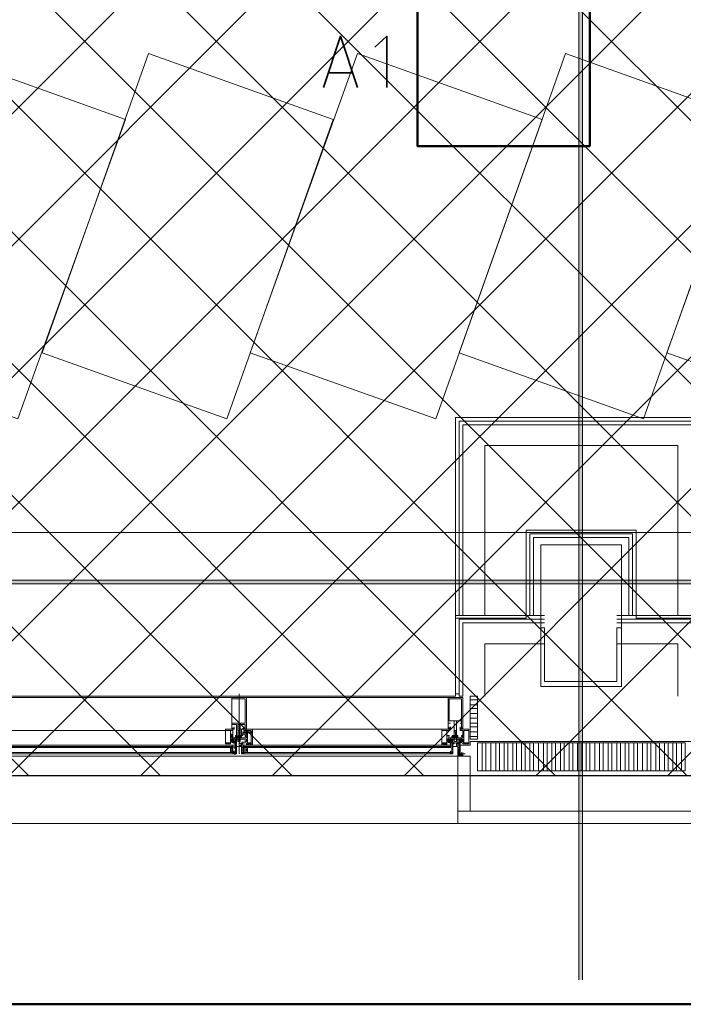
# Model space of a CAD drawing. Header units: millimetres. Extents: x 0.9 to 32.8, y 0.3 to 23.1.
# Tile 67 of 111: x 17.4 to 18.3, y 0.4 to 1.7. Entities that reach past the tile are written whole.
import ezdxf

# ---------------------------------------------------------------- set-up
doc = ezdxf.new("R2010")
doc.units = ezdxf.units.MM
doc.layers.add('PDF_Geometry', color=9, linetype='Continuous', true_color=0x808080)
doc.layers.add('PDF_Solid Fills', color=7, linetype='Continuous')

msp = doc.modelspace()

# ---------------------------------------------------------------- hatches: boundary and pattern name
h = msp.add_hatch()
h.set_pattern_fill('ANSI37', color=256, scale=0.04)
h.paths.add_polyline_path([(14.5873, 4.1666), (23.317, 4.1666), (23.317, 0.705), (14.5873, 0.705)])
at = {"layer": 'PDF_Solid Fills', "true_color": 0x808080, "transparency": 33554559}
msp.add_hatch(color=8, dxfattribs=at).paths.add_polyline_path([(28.2152, 0.9683), (28.2152, 0.9716), (1.3427, 0.9716), (1.3427, 0.9666), (28.2152, 0.9666)])

# ---------------------------------------------------------------- linework, layer by layer
msp.add_lwpolyline([(14.5873, 4.1666), (23.317, 4.1666), (23.317, 0.705), (14.5873, 0.705)], close=True)
at = {"layer": 'PDF_Geometry', "color": 5, "lineweight": 50}
msp.add_lwpolyline([(32.6933, 0.3933), (32.6933, 22.9893), (1.0026, 22.9893), (1.0026, 0.3933)], close=True, dxfattribs=at)
at = {"layer": 'PDF_Geometry', "lineweight": 5}
msp.add_lwpolyline([(18.1905, 0.4266), (18.1905, 22.9359), (18.1905, 22.9143), (18.1855, 22.9143), (18.1855, 22.9359), (18.1855, 0.4266)], dxfattribs=at)
at = {"layer": 'PDF_Geometry', "color": 254, "lineweight": 18, "true_color": 0xdcdcdc}
for points in [[(19.3154, 1.0366), (19.3154, 2.8999), (15.8622, 2.8999), (15.8622, 1.0366)], [(17.0622, 1.0366), (18.1138, 1.0366), (18.1138, 0.92), (18.0171, 0.92), (18.0171, 0.8133), (17.1588, 0.8133), (17.1588, 0.92), (17.0622, 0.92)], [(18.2638, 1.0366), (19.3154, 1.0366), (19.3154, 0.92), (19.2188, 0.92), (19.2188, 0.8133), (18.3605, 0.8133), (18.3605, 0.92), (18.2638, 0.92)]]:
    msp.add_lwpolyline(points, close=True, dxfattribs=at)
at = {"layer": 'PDF_Geometry', "color": 3, "lineweight": 50}
msp.add_lwpolyline([(18.2005, 1.5633), (18.2005, 1.7999), (17.9655, 1.7999), (17.9655, 1.5633)], close=True, dxfattribs=at)
at = {"layer": 'PDF_Geometry', "color": 7, "lineweight": 35}
for points in [[(17.8371, 1.6433), (17.8605, 1.7133), (17.8838, 1.6433)], [(17.9238, 1.6433), (17.9238, 1.7133), (17.9072, 1.6983)], [(17.8772, 1.6633), (17.8438, 1.6633)], [(17.7155, 0.7366), (17.7138, 0.735), (17.7155, 0.7366), (17.7138, 0.7366)], [(17.7172, 0.7366), (17.7155, 0.735), (17.7172, 0.7366)], [(17.7155, 0.735), (17.7172, 0.735)], [(17.7272, 0.735), (17.7272, 0.7366), (17.7288, 0.735)], [(17.7272, 0.7366), (17.7288, 0.735), (17.7288, 0.7366)], [(18.0121, 0.7366), (18.0105, 0.735), (18.0121, 0.7366)], [(18.0105, 0.7366), (18.0105, 0.735), (18.0105, 0.7366)], [(18.0121, 0.735), (18.0121, 0.7366)]]:
    msp.add_lwpolyline(points, dxfattribs=at)
at = {"layer": 'PDF_Geometry', "lineweight": 18}
for points in [[(17.1688, 1.2816), (17.4205, 1.1916), (17.5672, 1.5999), (17.3155, 1.6899)], [(17.4538, 1.2816), (17.7055, 1.1916), (17.8505, 1.5999), (17.5988, 1.6899)], [(17.7372, 1.2816), (17.9905, 1.1916), (18.1355, 1.5999), (17.8838, 1.6899)], [(18.0221, 1.2816), (18.2738, 1.1916), (18.4188, 1.5999), (18.1671, 1.6899)], [(18.3055, 1.2816), (18.5588, 1.1916), (18.7038, 1.5999), (18.4521, 1.6899)], [(18.2438, 0.8266), (18.2438, 1.02), (18.1338, 1.02), (18.1338, 0.8266)], [(18.1888, 0.8266), (18.1338, 0.8266), (18.1338, 0.9066), (18.1388, 0.9066), (18.1388, 0.8333), (18.1888, 0.8333), (18.2371, 0.8333), (18.2371, 0.9066), (18.2438, 0.9066), (18.2438, 0.8266)], [(17.7238, 0.7583), (17.7238, 0.775), (17.7305, 0.775), (17.7305, 0.77), (17.7272, 0.77), (17.7272, 0.7683), (17.7288, 0.7683), (17.7288, 0.77), (17.7305, 0.77), (17.7305, 0.7683), (17.7322, 0.7683), (17.7322, 0.8116), (17.7122, 0.8116), (17.7122, 0.7683), (17.7122, 0.77), (17.7155, 0.77), (17.7155, 0.7683), (17.7155, 0.77), (17.7122, 0.77), (17.7122, 0.775), (17.7188, 0.775), (17.7188, 0.7583), (17.7205, 0.7583), (17.7205, 0.76), (17.7205, 0.7633), (17.7205, 0.765), (17.7222, 0.765), (17.7222, 0.7633), (17.7238, 0.7616), (17.7222, 0.76), (17.7238, 0.76)], [(17.7305, 0.7766), (17.7305, 0.81), (17.7122, 0.81), (17.7122, 0.7766)], [(18.0155, 0.7616), (18.0155, 0.7583), (18.0155, 0.765), (18.0171, 0.765), (18.0188, 0.765), (18.0171, 0.765), (18.0188, 0.765), (18.0171, 0.7633), (18.0188, 0.7633), (18.0171, 0.7633), (18.0188, 0.7633), (18.0171, 0.7633), (18.0188, 0.7633), (18.0171, 0.7633), (18.0188, 0.7633), (18.0171, 0.7633), (18.0188, 0.7633), (18.0171, 0.7633), (18.0171, 0.7616), (18.0188, 0.7616), (18.0171, 0.7616), (18.0188, 0.7616), (18.0171, 0.7616), (18.0188, 0.7616), (18.0171, 0.7616), (18.0188, 0.7616), (18.0171, 0.7616), (18.0188, 0.7616), (18.0171, 0.7616), (18.0188, 0.76), (18.0171, 0.76), (18.0188, 0.76), (18.0171, 0.76), (18.0188, 0.76), (18.0171, 0.76), (18.0188, 0.76), (18.0171, 0.76), (18.0188, 0.76), (18.0188, 0.7583), (18.0188, 0.78), (18.0255, 0.78), (18.0255, 0.7766), (18.0238, 0.7766), (18.0255, 0.7766), (18.0255, 0.77), (18.0238, 0.77), (18.0238, 0.7683), (18.0238, 0.77), (18.0271, 0.77), (18.0255, 0.77), (18.0255, 0.7683), (18.0271, 0.7683), (18.0271, 0.8116), (18.0072, 0.8116), (18.0072, 0.7683), (18.0088, 0.7683), (18.0088, 0.77), (18.0072, 0.77), (18.0105, 0.77), (18.0105, 0.7683), (18.0105, 0.77), (18.0072, 0.77), (18.0072, 0.7766), (18.0105, 0.7766), (18.0072, 0.7766), (18.0072, 0.78), (18.0155, 0.78)], [(18.0255, 0.78), (18.0255, 0.81), (18.0088, 0.81), (18.0088, 0.78)], [(18.0472, 0.755), (18.0472, 0.8133), (18.0371, 0.8133), (18.0371, 0.755)], [(18.0188, 0.7666), (18.0188, 0.78), (18.0155, 0.78), (18.0155, 0.7666)], [(17.7105, 0.7666), (17.7038, 0.7666), (17.7038, 0.75), (17.7105, 0.75)], [(17.7138, 0.77), (17.7155, 0.77), (17.7155, 0.7683), (17.7122, 0.7683), (17.7122, 0.77)], [(17.7238, 0.7666), (17.7238, 0.775), (17.7205, 0.775), (17.7205, 0.7666)], [(17.7288, 0.77), (17.7305, 0.77), (17.7305, 0.7683), (17.7322, 0.7683), (17.7272, 0.7683), (17.7288, 0.7683)], [(17.7305, 0.76), (17.7305, 0.7666), (17.7322, 0.7666), (17.7322, 0.76)], [(17.7338, 0.7666), (17.7388, 0.7666), (17.7388, 0.75), (17.7338, 0.75)], [(18.0055, 0.7666), (17.9988, 0.7666), (17.9988, 0.75), (18.0055, 0.75)], [(18.0255, 0.77), (18.0255, 0.7683), (18.0271, 0.7683), (18.0238, 0.7683), (18.0238, 0.77)], [(18.0288, 0.7666), (18.0355, 0.7666), (18.0355, 0.75), (18.0288, 0.75)], [(17.7122, 0.7616), (17.7105, 0.7616), (17.7105, 0.7566), (17.7122, 0.7566), (17.7122, 0.7616), (17.7105, 0.7616), (17.7105, 0.7566), (17.7122, 0.7566)], [(17.7105, 0.7533), (17.7122, 0.7516)], [(17.7138, 0.755), (17.7155, 0.7533), (17.7155, 0.755)], [(17.7188, 0.75), (17.7188, 0.755), (17.7238, 0.755), (17.7172, 0.755), (17.7172, 0.75)], [(17.7238, 0.7516), (17.7205, 0.7516), (17.7205, 0.755), (17.7238, 0.755)], [(17.7305, 0.7616), (17.7305, 0.765), (17.7272, 0.765), (17.7272, 0.7616)], [(18.0072, 0.7566), (18.0072, 0.755)], [(18.0072, 0.7533), (18.0072, 0.7516), (18.0072, 0.75), (18.0072, 0.7516)], [(18.0138, 0.7483), (18.0138, 0.755), (18.0188, 0.755), (18.0121, 0.755), (18.0121, 0.7483)], [(18.0188, 0.7516), (18.0188, 0.755), (18.0155, 0.755), (18.0155, 0.7516)], [(18.0171, 0.7566), (18.0171, 0.7583), (18.0188, 0.7583)], [(18.0188, 0.76), (18.0188, 0.7583), (18.0205, 0.7566), (18.0188, 0.7583), (18.0205, 0.76), (18.0188, 0.7566), (18.0205, 0.7583), (18.0188, 0.7566), (18.0205, 0.7583), (18.0205, 0.7566), (18.0205, 0.76), (18.0205, 0.7583), (18.0205, 0.7566)], [(18.0271, 0.7516), (18.0255, 0.7516), (18.0255, 0.75), (18.0221, 0.75), (18.0221, 0.755), (18.0271, 0.755)], [(18.0271, 0.755), (18.0238, 0.75), (18.0255, 0.7516)], [(17.1638, 0.7466), (17.7138, 0.7466)], [(17.7122, 0.7366), (17.7122, 0.7433), (17.7105, 0.7433), (17.7105, 0.7366)], [(17.7122, 0.7383), (17.7122, 0.7416), (17.7105, 0.7416), (17.7105, 0.7383)], [(17.7188, 0.7433), (17.7188, 0.745), (17.7172, 0.745), (17.7172, 0.7433)], [(17.7255, 0.7483), (17.7272, 0.7483), (17.7272, 0.7433), (17.7255, 0.7433), (17.7255, 0.745), (17.7205, 0.745), (17.7238, 0.745)], [(17.7272, 0.735), (17.7288, 0.735), (17.7288, 0.7466), (18.0105, 0.7466), (17.7288, 0.7466), (17.7272, 0.7366)], [(17.7288, 0.7366), (17.7272, 0.7366), (17.7272, 0.7466), (17.7288, 0.7466)], [(17.7338, 0.7366), (17.7338, 0.7433), (17.7305, 0.7433), (17.7305, 0.7366)], [(17.7338, 0.7383), (17.7338, 0.7416), (17.7321, 0.7416), (17.7321, 0.7383)], [(17.7355, 0.7483), (17.7322, 0.7483), (17.7322, 0.7466), (17.7355, 0.7466), (17.7355, 0.7483), (17.7338, 0.7483), (17.7355, 0.7483), (17.7338, 0.7483), (17.7322, 0.7483), (17.7338, 0.7483), (17.7322, 0.7466), (17.7322, 0.7483), (17.7338, 0.7466), (17.7322, 0.7483), (17.7338, 0.7466), (17.7355, 0.7466), (17.7338, 0.7466), (17.7355, 0.7483), (17.7322, 0.7466)], [(17.7372, 0.7466), (17.7372, 0.7483), (17.7372, 0.7466), (17.7372, 0.7483)], [(17.7388, 0.7483), (17.7388, 0.7466), (17.7388, 0.7483), (17.7388, 0.7466)], [(18.0005, 0.7483), (18.0005, 0.7466)], [(18.0022, 0.7483), (18.0022, 0.7466), (18.0022, 0.7483), (18.0022, 0.7466)], [(18.0038, 0.7483), (18.0055, 0.7483), (18.0038, 0.7466), (18.0055, 0.7483), (18.0038, 0.7466), (18.0055, 0.7483), (18.0055, 0.7466), (18.0038, 0.7483), (18.0055, 0.7466), (18.0038, 0.7483), (18.0055, 0.7466), (18.0038, 0.7466)], [(18.0055, 0.7466), (18.0055, 0.7483), (18.0038, 0.7483), (18.0038, 0.7466)], [(18.0138, 0.7483), (18.0121, 0.7483), (18.0121, 0.7433), (18.0138, 0.7433), (18.0138, 0.745), (18.0188, 0.745), (18.0138, 0.745)], [(18.0138, 0.7433), (18.0138, 0.745), (18.0122, 0.745), (18.0122, 0.7433)], [(18.0205, 0.7483), (18.0221, 0.7483), (18.0221, 0.7433), (18.0205, 0.7433), (18.0205, 0.745), (18.0155, 0.745), (18.0205, 0.745)], [(18.0221, 0.735), (18.0305, 0.735), (18.0238, 0.735), (18.0238, 0.7483), (18.0221, 0.7483)], [(17.7138, 0.7366), (17.7138, 0.735), (17.7138, 0.7366), (17.7172, 0.7366), (17.7172, 0.7383), (17.7155, 0.7383)], [(17.7288, 0.7366), (17.7288, 0.7383), (17.7272, 0.7383), (17.7272, 0.7366)], [(18.0121, 0.7366), (18.0121, 0.7383), (18.0105, 0.7383), (18.0105, 0.7366)], [(18.0371, 0.6566), (18.0371, 0.7316), (18.0205, 0.7316), (18.0205, 0.6566)], [(18.0238, 0.7366), (18.0238, 0.735)], [(18.0238, 0.735), (18.0238, 0.7333)], [(18.0255, 0.7366), (18.0255, 0.735)], [(18.0271, 0.735), (18.0271, 0.7333), (18.0255, 0.7316), (18.0255, 0.7333), (18.0271, 0.7333)], [(18.0271, 0.735), (18.0271, 0.7333)], [(18.0271, 0.735), (18.0271, 0.7333)], [(18.1888, 0.6566), (18.3555, 0.6566), (18.3555, 0.64), (18.1888, 0.64), (18.0205, 0.64), (18.0205, 0.6566)]]:
    msp.add_lwpolyline(points, close=True, dxfattribs=at)
for points in [[(18.0171, 0.9233), (18.0171, 1.1933), (18.3588, 1.1933), (18.3588, 0.9233)], [(18.0221, 0.9233), (18.0221, 1.1883), (18.3538, 1.1883), (18.3538, 0.9233)], [(18.0271, 0.9233), (18.0271, 1.1833), (18.3505, 1.1833), (18.3505, 0.9233)], [(18.0572, 0.9233), (18.0572, 1.155), (18.3205, 1.155), (18.3205, 0.9233)], [(18.1138, 0.9233), (18.1138, 1.04), (18.1888, 1.04), (18.2638, 1.04), (18.2638, 0.9233)], [(18.1188, 0.9233), (18.1188, 1.035), (18.1888, 1.035), (18.2588, 1.035), (18.2588, 0.9233)], [(18.1238, 0.9233), (18.1238, 1.03), (18.1888, 1.03), (18.2538, 1.03), (18.2538, 0.9233)], [(18.0221, 0.8166), (18.0171, 0.8166), (18.0171, 0.9233), (18.1388, 0.9233)], [(18.1388, 0.9183), (18.0221, 0.9183), (18.0221, 0.8133), (18.0271, 0.8133), (18.0271, 0.9133), (18.1388, 0.9133)], [(18.3538, 0.8166), (18.3588, 0.8166), (18.3588, 0.9233), (18.2371, 0.9233)], [(18.3538, 0.8133), (18.3538, 0.9183), (18.2371, 0.9183)], [(18.3505, 0.8133), (18.3505, 0.9133), (18.2371, 0.9133)], [(18.0572, 0.8133), (18.0572, 0.885), (18.1388, 0.885)], [(18.3205, 0.8133), (18.3205, 0.885), (18.2371, 0.885)], [(17.1588, 0.8116), (18.0171, 0.8116)], [(17.7222, 0.8166), (17.7222, 0.735)], [(18.0472, 0.8083), (18.0371, 0.8083)], [(18.0472, 0.8016), (18.0371, 0.8016)], [(18.0472, 0.7966), (18.0371, 0.7966)], [(18.0472, 0.79), (18.0371, 0.79)], [(18.0472, 0.7833), (18.0371, 0.7833)], [(17.7122, 0.7666), (17.1688, 0.7666)], [(17.7038, 0.7666), (17.1772, 0.7666)], [(17.7105, 0.75), (17.7105, 0.7483), (17.7038, 0.7483), (17.7038, 0.7683), (17.7138, 0.7683), (17.7138, 0.7666), (17.7105, 0.7666), (17.7105, 0.76), (17.7122, 0.76), (17.7122, 0.7583), (17.7105, 0.7583), (17.7105, 0.7566), (17.7188, 0.7566), (17.7188, 0.755), (17.7105, 0.755), (17.7105, 0.7516), (17.7138, 0.7516), (17.7138, 0.75), (17.7155, 0.75), (17.7122, 0.755), (17.7172, 0.75), (17.7172, 0.7516), (17.7155, 0.75), (17.7155, 0.7516), (17.7138, 0.75), (17.7155, 0.7533)], [(17.7155, 0.7716), (17.7155, 0.77), (17.7155, 0.7683), (17.7138, 0.77), (17.7155, 0.7683), (17.7138, 0.77), (17.7122, 0.7683), (17.7138, 0.77), (17.7122, 0.77), (17.7122, 0.7683), (17.7122, 0.77), (17.7122, 0.7716)], [(17.7155, 0.7683), (17.7155, 0.77), (17.7138, 0.7683), (17.7155, 0.7683), (17.7138, 0.7683), (17.7122, 0.77)], [(17.7122, 0.7683), (17.7138, 0.7683), (17.7122, 0.7683)], [(17.7138, 0.7616), (17.7138, 0.7566), (17.7138, 0.7616), (17.7138, 0.7566), (17.7138, 0.755), (17.7138, 0.7666)], [(17.7222, 0.7683), (17.9988, 0.7683)], [(17.7355, 0.7483), (17.7355, 0.7466), (17.7355, 0.7483), (17.7355, 0.7466), (17.7322, 0.7483), (17.7322, 0.75), (17.7322, 0.7483), (17.7405, 0.7483), (17.7405, 0.7683), (17.7288, 0.7683), (17.7288, 0.7666), (17.7322, 0.7666), (17.7322, 0.76), (17.7305, 0.76), (17.7305, 0.7583), (17.7322, 0.7583), (17.7322, 0.7566), (17.7238, 0.7566), (17.7238, 0.755), (17.7288, 0.755), (17.7272, 0.755), (17.7322, 0.755), (17.7322, 0.7516), (17.7305, 0.7516), (17.7305, 0.75), (17.7272, 0.75), (17.7272, 0.7516), (17.7272, 0.75), (17.7255, 0.75), (17.7255, 0.7483), (17.7238, 0.7483), (17.7238, 0.75), (17.7238, 0.7483), (17.7272, 0.7483), (17.7272, 0.7433), (17.7255, 0.7433), (17.7255, 0.735), (17.7272, 0.735), (17.7272, 0.7366), (17.7255, 0.7366), (17.7255, 0.735), (17.7255, 0.7416), (17.7255, 0.74), (17.7272, 0.74), (17.7272, 0.75), (17.7305, 0.75)], [(17.7272, 0.76), (17.7255, 0.76), (17.7255, 0.7683), (17.7238, 0.7683), (17.7238, 0.76), (17.7272, 0.76), (17.7272, 0.7616), (17.7255, 0.7616)], [(17.7288, 0.7716), (17.7288, 0.77), (17.7288, 0.7683), (17.7272, 0.7683), (17.7288, 0.7683), (17.7305, 0.77), (17.7288, 0.7683), (17.7305, 0.77), (17.7305, 0.7683), (17.7322, 0.7683)], [(17.7272, 0.7683), (17.7288, 0.7683)], [(17.7288, 0.77), (17.7305, 0.7683), (17.7288, 0.77)], [(17.7305, 0.77), (17.7305, 0.7716)], [(17.7305, 0.7683), (17.7322, 0.7683), (17.7305, 0.7683)], [(18.0088, 0.7583), (18.0088, 0.76), (18.0055, 0.76), (18.0055, 0.7666), (18.0088, 0.7666), (18.0088, 0.7683), (17.9988, 0.7683), (17.9988, 0.7483), (18.0055, 0.7483), (18.0055, 0.75), (18.0055, 0.7483)], [(18.0088, 0.7716), (18.0088, 0.77), (18.0105, 0.77), (18.0105, 0.7683), (18.0072, 0.7683), (18.0088, 0.7683), (18.0088, 0.77), (18.0072, 0.77), (18.0072, 0.7683), (18.0088, 0.7683), (18.0072, 0.77)], [(18.0072, 0.7683), (18.0072, 0.77), (18.0088, 0.77), (18.0072, 0.7683), (18.0088, 0.77), (18.0088, 0.7683), (18.0105, 0.7683), (18.0088, 0.7683), (18.0105, 0.77), (18.0105, 0.7683), (18.0088, 0.77), (18.0105, 0.7683), (18.0088, 0.77)], [(18.0105, 0.7683), (18.0105, 0.77), (18.0105, 0.7716)], [(18.0221, 0.7533), (18.0255, 0.75), (18.0255, 0.7516), (18.0271, 0.7533), (18.0271, 0.7516), (18.0271, 0.7533), (18.0271, 0.7516), (18.0271, 0.75), (18.0271, 0.7483), (18.0355, 0.7483), (18.0355, 0.7683), (18.0238, 0.7683), (18.0238, 0.7666), (18.0271, 0.7666), (18.0271, 0.76), (18.0255, 0.76), (18.0255, 0.7583), (18.0271, 0.7583), (18.0271, 0.7566), (18.0188, 0.7566), (18.0188, 0.755), (18.0271, 0.755), (18.0271, 0.7516), (18.0255, 0.7516), (18.0255, 0.75), (18.0221, 0.75), (18.0221, 0.7516), (18.0221, 0.75), (18.0205, 0.75), (18.0205, 0.7483), (18.0205, 0.75), (18.0188, 0.75), (18.0188, 0.7483), (18.0221, 0.7483), (18.0221, 0.7433), (18.0205, 0.7433), (18.0205, 0.735), (18.0221, 0.735), (18.0221, 0.7366), (18.0221, 0.735), (18.0205, 0.735), (18.0205, 0.7416), (18.0221, 0.7416), (18.0221, 0.74), (18.0221, 0.75), (18.0255, 0.75)], [(18.0238, 0.77), (18.0238, 0.7683), (18.0238, 0.77), (18.0238, 0.7716)], [(18.0238, 0.7683), (18.0255, 0.77), (18.0238, 0.7683)], [(18.0238, 0.7683), (18.0255, 0.7683), (18.0255, 0.77), (18.0271, 0.7683)], [(18.0238, 0.77), (18.0255, 0.7683), (18.0238, 0.77)], [(18.0255, 0.77), (18.0255, 0.7716)], [(18.0255, 0.7683), (18.0271, 0.7683), (18.0255, 0.7683)], [(18.0472, 0.7766), (18.0371, 0.7766)], [(18.0472, 0.7716), (18.0371, 0.7716)], [(17.7155, 0.7516), (17.7172, 0.7516), (17.7172, 0.7483), (17.7188, 0.7483), (17.7188, 0.75), (17.7188, 0.7483), (17.7172, 0.7483), (17.7172, 0.7433), (17.7188, 0.7433), (17.7188, 0.735), (17.7172, 0.735), (17.7172, 0.7366), (17.7172, 0.735), (17.7172, 0.7416), (17.7172, 0.74), (17.7172, 0.7416), (17.7155, 0.7433), (17.7155, 0.75), (17.7138, 0.75), (17.7138, 0.7516), (17.7155, 0.755), (17.7122, 0.7516), (17.7155, 0.755), (17.7105, 0.7516), (17.7105, 0.7533), (17.7122, 0.755), (17.7155, 0.7516), (17.7155, 0.755), (17.7105, 0.755), (17.7105, 0.7516), (17.7138, 0.7516), (17.7138, 0.75), (17.7155, 0.75), (17.7138, 0.7516), (17.7105, 0.755)], [(17.7105, 0.7533), (17.7122, 0.755), (17.7138, 0.755)], [(17.7122, 0.7616), (17.7122, 0.7566)], [(17.7122, 0.75), (17.7122, 0.7516), (17.7122, 0.7533)], [(17.7155, 0.755), (17.7155, 0.7566)], [(17.7255, 0.76), (17.7238, 0.76), (17.7238, 0.7583), (17.7238, 0.76), (17.7205, 0.76), (17.7205, 0.7583), (17.7188, 0.7583), (17.7188, 0.76), (17.7172, 0.76), (17.7172, 0.7566), (17.7188, 0.7566), (17.7188, 0.7583), (17.7172, 0.7566), (17.7255, 0.7566), (17.7255, 0.76), (17.7255, 0.7583), (17.7255, 0.7566), (17.7238, 0.7583), (17.7222, 0.76), (17.7222, 0.7583), (17.7238, 0.7566), (17.7222, 0.7583), (17.7205, 0.76), (17.7205, 0.7583), (17.7205, 0.76), (17.7205, 0.7583), (17.7222, 0.7566), (17.7222, 0.755)], [(17.7172, 0.7566), (17.7188, 0.7566), (17.7172, 0.7583), (17.7188, 0.76), (17.7172, 0.7583), (17.7188, 0.76), (17.7205, 0.7566), (17.7172, 0.7583)], [(17.7188, 0.7566), (17.7172, 0.7583), (17.7188, 0.7566)], [(17.7205, 0.7583), (17.7205, 0.76), (17.7205, 0.7583), (17.7188, 0.7566), (17.7205, 0.7583), (17.7222, 0.76), (17.7222, 0.7583), (17.7205, 0.7566), (17.7205, 0.755)], [(17.7205, 0.7566), (17.7188, 0.7583), (17.7188, 0.76), (17.7188, 0.7583)], [(17.7205, 0.7583), (17.7222, 0.7583), (17.7205, 0.7583)], [(17.7205, 0.7566), (17.7205, 0.7583), (17.7205, 0.7566)], [(17.7238, 0.7533), (17.7205, 0.7533)], [(17.7222, 0.7566), (17.7238, 0.7583), (17.7238, 0.76), (17.7222, 0.7583), (17.7222, 0.7566), (17.7222, 0.7583), (17.7222, 0.7566), (17.7238, 0.7583), (17.7222, 0.7583), (17.7222, 0.76), (17.7238, 0.7583), (17.7255, 0.7566), (17.7238, 0.7583)], [(17.7222, 0.7583), (17.7238, 0.7566), (17.7238, 0.7583), (17.7255, 0.76), (17.7238, 0.7566), (17.7255, 0.7583), (17.7238, 0.7566), (17.7255, 0.7583), (17.7255, 0.7566), (17.7238, 0.76)], [(17.7255, 0.7583), (17.7255, 0.76), (17.7255, 0.7583)], [(17.7405, 0.765), (17.7272, 0.765), (17.7272, 0.7633), (17.7405, 0.7633)], [(18.0121, 0.7516), (18.0088, 0.75), (18.0121, 0.7533), (18.0105, 0.755), (18.0088, 0.755), (18.0055, 0.7533), (18.0072, 0.755), (18.0088, 0.755), (18.0072, 0.755), (18.0088, 0.755), (18.0121, 0.755), (18.0121, 0.7533), (18.0105, 0.7533), (18.0121, 0.7516), (18.0121, 0.75), (18.0088, 0.75), (18.0088, 0.7516), (18.0072, 0.7516), (18.0055, 0.7533), (18.0088, 0.7516), (18.0088, 0.75), (18.0105, 0.75), (18.0105, 0.7433), (17.7288, 0.7433), (18.0105, 0.7433)], [(17.7305, 0.7516), (17.7305, 0.7533)], [(17.7322, 0.7516), (17.7322, 0.7533)], [(18.0055, 0.7566), (18.0055, 0.7583)], [(18.0105, 0.7516), (18.0105, 0.75), (18.0121, 0.7516), (18.0072, 0.755), (18.0105, 0.75), (18.0088, 0.7516), (18.0055, 0.755), (18.0055, 0.7516), (18.0055, 0.755)], [(18.0072, 0.7583), (18.0072, 0.76)], [(18.0121, 0.755), (18.0088, 0.7516), (18.0105, 0.755), (18.0072, 0.7516), (18.0105, 0.755), (18.0105, 0.7566)], [(18.0088, 0.755), (18.0155, 0.755), (18.0155, 0.7566), (18.0072, 0.7566)], [(18.0121, 0.75), (18.0088, 0.755), (18.0105, 0.7533)], [(18.0205, 0.7533), (18.0205, 0.7516), (18.0205, 0.755), (18.0155, 0.755), (18.0155, 0.7566), (18.0171, 0.7583), (18.0188, 0.76), (18.0188, 0.7583), (18.0171, 0.7566), (18.0171, 0.7583), (18.0155, 0.7583), (18.0121, 0.7566), (18.0138, 0.7566), (18.0155, 0.7583), (18.0171, 0.76), (18.0171, 0.7583)], [(18.0188, 0.755), (18.0188, 0.7566), (18.0205, 0.7566), (18.0121, 0.7566), (18.0121, 0.7583), (18.0138, 0.76), (18.0155, 0.76), (18.0155, 0.7583), (18.0155, 0.76), (18.0188, 0.76), (18.0188, 0.7583), (18.0188, 0.76), (18.0205, 0.76)], [(18.0121, 0.7566), (18.0138, 0.7566), (18.0121, 0.7583), (18.0138, 0.76), (18.0121, 0.7583), (18.0138, 0.76), (18.0155, 0.7566), (18.0138, 0.7583)], [(18.0138, 0.7566), (18.0121, 0.7583), (18.0138, 0.7566)], [(18.0155, 0.7566), (18.0155, 0.7583), (18.0138, 0.76), (18.0155, 0.7583), (18.0171, 0.7566), (18.0171, 0.7583), (18.0155, 0.76), (18.0155, 0.7583), (18.0138, 0.7566), (18.0171, 0.7583), (18.0171, 0.76), (18.0171, 0.7583), (18.0155, 0.7566), (18.0171, 0.7583), (18.0188, 0.76)], [(18.0188, 0.7583), (18.0188, 0.7566), (18.0171, 0.7583), (18.0155, 0.76)], [(18.0205, 0.75), (18.0205, 0.755), (18.0155, 0.755)], [(18.0188, 0.7533), (18.0188, 0.7516), (18.0155, 0.7516)], [(18.0188, 0.7566), (18.0171, 0.7583), (18.0171, 0.76), (18.0171, 0.7583), (18.0188, 0.7566), (18.0205, 0.7566), (18.0188, 0.7583), (18.0171, 0.76)], [(18.0205, 0.7583), (18.0205, 0.76), (18.0205, 0.7583)], [(18.0238, 0.7566), (18.0238, 0.755), (18.0221, 0.7533), (18.0255, 0.755), (18.0221, 0.7516), (18.0238, 0.75), (18.0221, 0.7516), (18.0221, 0.75), (18.0255, 0.755), (18.0255, 0.7566)], [(18.0271, 0.755), (18.0271, 0.7533), (18.0255, 0.755), (18.0238, 0.755), (18.0271, 0.7516), (18.0238, 0.755), (18.0255, 0.7516), (18.0221, 0.755)], [(18.0472, 0.765), (18.0371, 0.765)], [(18.0472, 0.7583), (18.0371, 0.7583)], [(17.7138, 0.745), (17.1638, 0.745), (17.1638, 0.7433), (17.7138, 0.7433), (17.1638, 0.7433)], [(17.1772, 0.7483), (17.1772, 0.7466), (17.7038, 0.7466)], [(17.7122, 0.7416), (17.7122, 0.7366)], [(17.7172, 0.7366), (17.7172, 0.735), (17.7138, 0.735), (17.7138, 0.7466)], [(17.7138, 0.7416), (17.7138, 0.7366), (17.7138, 0.7416), (17.7138, 0.7366)], [(17.7172, 0.7516), (17.7172, 0.75)], [(17.7172, 0.7483), (17.7188, 0.7483), (17.7188, 0.745), (17.7222, 0.745), (17.7188, 0.745), (17.7188, 0.7433), (17.7172, 0.7433), (17.7172, 0.7483), (17.7172, 0.7466), (17.7188, 0.7466)], [(17.7188, 0.745), (17.7172, 0.745)], [(17.7238, 0.745), (17.7238, 0.7466)], [(17.7255, 0.7433), (17.7255, 0.745), (17.7255, 0.7466), (17.7255, 0.7483), (17.7255, 0.7466)], [(17.7255, 0.7433), (17.7255, 0.745), (17.7255, 0.7433)], [(17.7272, 0.7466), (17.7288, 0.7366), (17.7288, 0.735), (17.7288, 0.7366), (17.7288, 0.7416)], [(17.7288, 0.745), (18.0105, 0.745)], [(17.7305, 0.7416), (17.7305, 0.7366), (17.7305, 0.7416), (17.7305, 0.7366)], [(17.7405, 0.7483), (17.7405, 0.7466), (17.7405, 0.7483)], [(17.7405, 0.7466), (17.9988, 0.7466)], [(17.9988, 0.7466), (17.9988, 0.7483), (17.9988, 0.7466)], [(17.9988, 0.7466), (17.9988, 0.7483), (17.9988, 0.7466)], [(18.0005, 0.7466), (18.0005, 0.7483), (18.0005, 0.7466)], [(18.0121, 0.7433), (18.0121, 0.74), (18.0121, 0.7416), (18.0138, 0.7416), (18.0138, 0.735), (18.0121, 0.735), (18.0121, 0.7366), (18.0121, 0.735), (18.0138, 0.735), (18.0138, 0.7433), (18.0121, 0.7433), (18.0121, 0.7483), (18.0155, 0.7483), (18.0155, 0.75), (18.0138, 0.75), (18.0138, 0.7483), (18.0121, 0.7483), (18.0121, 0.7516), (18.0121, 0.75), (18.0088, 0.75), (18.0088, 0.7516), (18.0072, 0.7516)], [(18.0121, 0.7483), (18.0121, 0.7466), (18.0138, 0.7466)], [(18.0138, 0.745), (18.0121, 0.745)], [(18.0155, 0.75), (18.0188, 0.75), (18.0188, 0.745)], [(18.0205, 0.745), (18.0205, 0.7433), (18.0205, 0.745), (18.0205, 0.7466), (18.0205, 0.7483), (18.0205, 0.7466)], [(18.0205, 0.7416), (18.0221, 0.74), (18.0221, 0.7416), (18.0221, 0.7433), (18.0221, 0.745)], [(18.0205, 0.735), (18.0205, 0.7366), (18.0221, 0.735), (18.0221, 0.7366), (18.0221, 0.735), (18.0221, 0.7366), (18.0205, 0.7366), (18.0221, 0.7366), (18.0205, 0.74), (18.0221, 0.7383), (18.0205, 0.74), (18.0221, 0.7383), (18.0205, 0.74)], [(18.0221, 0.7466), (18.0221, 0.7483)], [(18.0221, 0.74), (18.0221, 0.7416), (18.0221, 0.74)], [(18.0238, 0.7466), (18.0371, 0.7466), (18.0371, 0.7516), (18.1888, 0.7516), (18.3405, 0.7516), (18.3405, 0.7466), (18.3521, 0.7466)], [(18.0472, 0.75), (18.0472, 0.7116), (18.1888, 0.7116), (18.1888, 0.75), (18.3305, 0.75), (18.3305, 0.7116), (18.1888, 0.7116), (18.1888, 0.75), (18.0472, 0.75), (18.0472, 0.7116)], [(18.0538, 0.7116), (18.0538, 0.75)], [(18.0588, 0.7116), (18.0588, 0.75)], [(18.0655, 0.7116), (18.0655, 0.75)], [(18.0721, 0.7116), (18.0721, 0.75)], [(18.0772, 0.7116), (18.0772, 0.75)], [(18.0838, 0.7116), (18.0838, 0.75)], [(18.0888, 0.7116), (18.0888, 0.75)], [(18.0955, 0.7116), (18.0955, 0.75)], [(18.1005, 0.7116), (18.1005, 0.75)], [(18.1071, 0.7116), (18.1071, 0.75)], [(18.1121, 0.7116), (18.1121, 0.75)], [(18.1188, 0.7116), (18.1188, 0.75)], [(18.1238, 0.7116), (18.1238, 0.75)], [(18.1305, 0.7116), (18.1305, 0.75)], [(18.1371, 0.7116), (18.1371, 0.75)], [(18.1421, 0.7116), (18.1421, 0.75)], [(18.1488, 0.7116), (18.1488, 0.75)], [(18.1538, 0.7116), (18.1538, 0.75)], [(18.1605, 0.7116), (18.1605, 0.75)], [(18.1655, 0.7116), (18.1655, 0.75)], [(18.1722, 0.7116), (18.1722, 0.75)], [(18.1771, 0.7116), (18.1771, 0.75)], [(18.1838, 0.7116), (18.1838, 0.75)], [(18.1955, 0.7116), (18.1955, 0.75)], [(18.2005, 0.7116), (18.2005, 0.75)], [(18.2071, 0.7116), (18.2071, 0.75)], [(18.2138, 0.7116), (18.2138, 0.75)], [(18.2188, 0.7116), (18.2188, 0.75)], [(18.2255, 0.7116), (18.2255, 0.75)], [(18.2305, 0.7116), (18.2305, 0.75)], [(18.2371, 0.7116), (18.2371, 0.75)], [(18.2421, 0.7116), (18.2421, 0.75)], [(18.2488, 0.7116), (18.2488, 0.75)], [(18.2538, 0.7116), (18.2538, 0.75)], [(18.2605, 0.7116), (18.2605, 0.75)], [(18.2655, 0.7116), (18.2655, 0.75)], [(18.2721, 0.7116), (18.2721, 0.75)], [(18.2788, 0.7116), (18.2788, 0.75)], [(18.2838, 0.7116), (18.2838, 0.75)], [(18.2905, 0.7116), (18.2905, 0.75)], [(18.2955, 0.7116), (18.2955, 0.75)], [(18.3021, 0.7116), (18.3021, 0.75)], [(18.3071, 0.7116), (18.3071, 0.75)], [(18.3138, 0.7116), (18.3138, 0.75)], [(18.3188, 0.7116), (18.3188, 0.75)], [(18.3255, 0.7116), (18.3255, 0.75)], [(18.0255, 0.735), (18.0255, 0.7366), (18.0255, 0.735), (18.0238, 0.7333), (18.0238, 0.7316), (18.0255, 0.7316), (18.0238, 0.7316), (18.0238, 0.7333), (18.0238, 0.7316), (18.0238, 0.7333), (18.0238, 0.7316), (18.0238, 0.7333), (18.0238, 0.735), (18.0238, 0.7366), (18.0238, 0.735), (18.0238, 0.7333), (18.0238, 0.735), (18.0238, 0.7333), (18.0238, 0.735), (18.0238, 0.7333), (18.0221, 0.7333), (18.0205, 0.735), (18.0221, 0.7316), (18.0205, 0.7316), (18.0221, 0.7316), (18.0205, 0.7316), (17.1555, 0.7316)], [(17.7138, 0.7366), (17.1655, 0.7366), (17.7138, 0.7366)], [(17.7138, 0.735), (17.1655, 0.735), (17.7138, 0.735)], [(17.7288, 0.7366), (18.0105, 0.7366), (17.7288, 0.7366)], [(17.7288, 0.735), (18.0105, 0.735), (17.7288, 0.735)], [(18.0121, 0.7366), (18.0121, 0.735), (18.0105, 0.735)], [(18.0205, 0.7383), (18.0221, 0.7366), (18.0205, 0.7383), (18.0221, 0.7366), (18.0205, 0.7383), (18.0221, 0.735), (18.0221, 0.7366), (18.0205, 0.7366)], [(18.0255, 0.735), (18.0205, 0.735), (18.0205, 0.7316)], [(18.0238, 0.7316), (18.0205, 0.7333), (18.0238, 0.7316)], [(18.0205, 0.7316), (18.0255, 0.7316)], [(18.0255, 0.7316), (18.0221, 0.7316), (18.0221, 0.7333), (18.0238, 0.7333), (18.0238, 0.735), (18.0255, 0.735)], [(18.0238, 0.7333), (18.0221, 0.735), (18.0238, 0.7333), (18.0221, 0.735)], [(18.0238, 0.735), (18.0238, 0.7366)], [(18.0255, 0.7316), (18.0255, 0.7333), (18.0238, 0.7333), (18.0238, 0.735)], [(18.0255, 0.735), (18.0238, 0.735)], [(18.0238, 0.7316), (18.0238, 0.7333), (18.0255, 0.7333)], [(18.0238, 0.7316), (18.0238, 0.7333), (18.0255, 0.7333)], [(18.0238, 0.7316), (18.0255, 0.7316), (18.0255, 0.7333)], [(18.0255, 0.7316), (18.0238, 0.7333)], [(18.0255, 0.7316), (18.0255, 0.7333), (18.0238, 0.7333)], [(18.0238, 0.7316), (18.0255, 0.7316)], [(18.0255, 0.735), (18.0255, 0.7366)], [(18.0255, 0.735), (18.0255, 0.7366)], [(18.0255, 0.735), (18.0271, 0.735), (18.0271, 0.7316), (18.0255, 0.7316)], [(18.0255, 0.7333), (18.0255, 0.735)], [(18.0255, 0.7333), (18.0255, 0.735)], [(18.0255, 0.7333), (18.0255, 0.735)], [(18.0255, 0.7333), (18.0255, 0.735)], [(18.0255, 0.7333), (18.0255, 0.735)], [(18.0255, 0.7333), (18.0255, 0.735)], [(18.0255, 0.735), (18.0271, 0.735)], [(18.0255, 0.7333), (18.0255, 0.735)], [(18.0271, 0.7316), (18.0271, 0.7333), (18.0255, 0.735)], [(18.0255, 0.7316), (18.0255, 0.7333)], [(18.0255, 0.7316), (18.0255, 0.7333)], [(18.0255, 0.7316), (18.0255, 0.7333)], [(18.0255, 0.7316), (18.0255, 0.7333)], [(18.0255, 0.7316), (18.0255, 0.7333)], [(18.0255, 0.7316), (18.0255, 0.7333), (18.0271, 0.7333)], [(18.0271, 0.7316), (18.0255, 0.7316), (18.0255, 0.7333)], [(18.0271, 0.7316), (18.0271, 0.7333), (18.0255, 0.7333)], [(18.0271, 0.7316), (18.0271, 0.7333), (18.0255, 0.7333)], [(18.0255, 0.7316), (18.0271, 0.7316)], [(18.0255, 0.7316), (18.0271, 0.7316)], [(18.0271, 0.7316), (18.0255, 0.7316)], [(18.0271, 0.735), (18.0271, 0.7366)], [(18.0271, 0.735), (18.0271, 0.7366)], [(18.0271, 0.7333), (18.0271, 0.735), (18.0271, 0.7366)], [(18.0271, 0.735), (18.0271, 0.7366)], [(18.0271, 0.7333), (18.0271, 0.735)], [(18.0271, 0.7333), (18.0271, 0.735)], [(18.0271, 0.7333), (18.0271, 0.735)], [(18.0271, 0.7316), (18.0271, 0.7333)], [(18.0271, 0.7316), (18.0271, 0.7333)], [(18.0271, 0.7316), (18.0271, 0.7333)], [(18.0271, 0.7316), (18.0271, 0.7333)], [(18.0271, 0.7316), (18.0271, 0.7333)], [(18.0205, 0.64), (17.1555, 0.64)]]:
    msp.add_lwpolyline(points, dxfattribs=at)
at = {"layer": 'PDF_Geometry', "lineweight": 5}
msp.add_lwpolyline([(28.2152, 0.9683), (28.2152, 0.9716), (1.3427, 0.9716), (1.3427, 0.9666), (28.2152, 0.9666)], close=True, dxfattribs=at)
at = {"layer": 'PDF_Solid Fills', "color": 8, "lineweight": 5, "true_color": 0x808080, "transparency": 33554559}
msp.add_solid([(18.1905, 0.4266), (18.1905, 22.9359), (18.1855, 0.4266), (18.1855, 22.9359)], dxfattribs=at)

doc.saveas('drawing.dxf')
